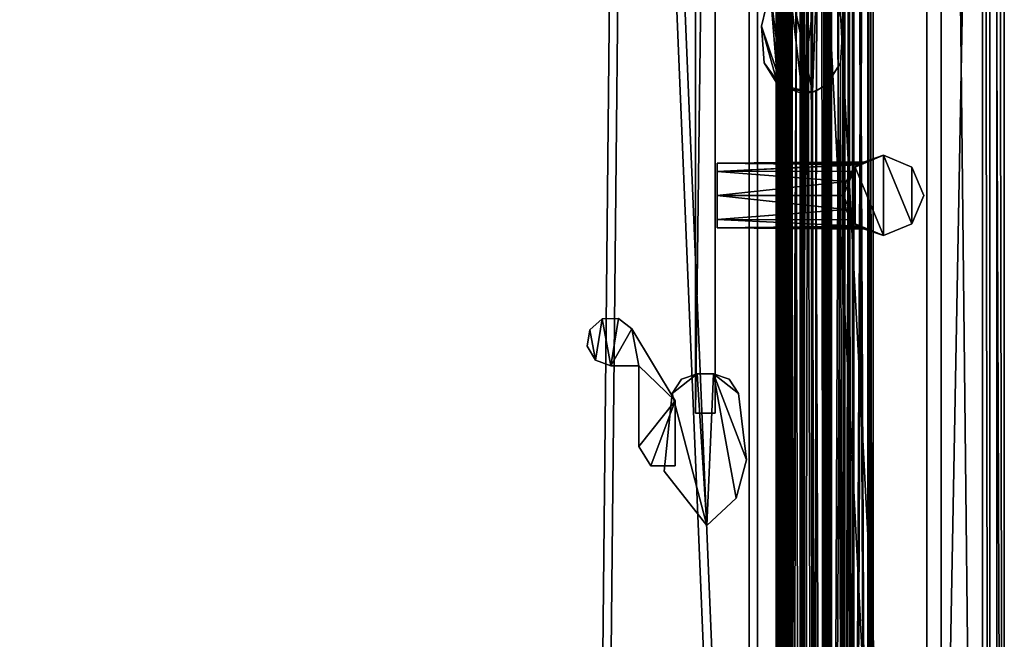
# Model space of a CAD drawing. Header units: metres. Extents: x 0 to 804, y -808 to 0.
# Tile 73 of 92: x 602 to 804, y -516 to -389. Entities that reach past the tile are written whole.
import ezdxf

# ---------------------------------------------------------------- set-up
doc = ezdxf.new("R2010")
doc.units = ezdxf.units.M

msp = doc.modelspace()

# ---------------------------------------------------------------- linework, layer by layer
at = {"layer": 'None01'}
for points in [[(757.132263, -76.713196, 2058.244873), (757.127808, -734.173523, 2058.244873), (757.622742, -734.173584, 2059.741455)], [(757.132263, -76.713196, 2058.244873), (757.92627, -76.713203, 2057.706299), (757.127808, -734.173523, 2058.244873)], [(757.622742, -734.173584, 166.377975), (757.127808, -734.173523, 167.874451), (757.627197, -76.713196, 166.377975)], [(757.127808, -734.173523, 167.874451), (757.132263, -76.713196, 167.874451), (757.627197, -76.713196, 166.377975)], [(757.127808, -734.173523, 167.874451), (757.921814, -734.173584, 168.413025), (757.132263, -76.713196, 167.874451)], [(757.92627, -76.713203, 2057.706299), (757.921814, -734.173584, 2057.706299), (757.127808, -734.173523, 2058.244873)], [(757.921997, -734.173584, 2038.013062), (757.132446, -76.713196, 2037.474854), (757.12793, -734.173523, 2037.474731)], [(757.132446, -76.713196, 2037.474854), (757.62384, -76.713196, 2035.995605), (757.12793, -734.173523, 2037.474731)], [(757.12793, -734.173523, 2037.474731), (757.62384, -76.713196, 2035.995605), (757.443909, -734.173584, 2036.28064)], [(757.926453, -76.713203, 188.106323), (757.12793, -734.173523, 188.644684), (757.132385, -76.713196, 188.644684)], [(757.12793, -734.173523, 188.644684), (757.443909, -734.173584, 189.838791), (757.132385, -76.713196, 188.644684)], [(757.921997, -734.173584, 188.106323), (757.12793, -734.173523, 188.644684), (757.926453, -76.713203, 188.106323)], [(757.448242, -76.713196, 2059.438721), (757.132263, -76.713196, 2058.244873), (757.622742, -734.173584, 2059.741455)], [(757.921814, -734.173584, 168.413025), (757.92627, -76.713203, 168.413025), (757.132263, -76.713196, 167.874451)], [(757.132385, -76.713196, 188.644684), (757.443909, -734.173584, 189.838791), (757.448364, -76.713196, 189.838791)], [(757.926758, -76.713203, 2038.013062), (757.132446, -76.713196, 2037.474854), (757.921997, -734.173584, 2038.013062)], [(757.62384, -76.713196, 2035.995605), (759.39325, -76.713211, 2034.28894), (757.443909, -734.173584, 2036.28064)], [(758.975952, -76.713203, 191.715256), (757.448364, -76.713196, 189.838791), (757.443909, -734.173584, 189.838791)], [(759.388794, -734.173584, 191.83049), (758.975952, -76.713203, 191.715256), (757.443909, -734.173584, 189.838791)], [(759.39325, -76.713211, 2034.28894), (759.388794, -734.173584, 2034.28894), (757.443909, -734.173584, 2036.28064)], [(758.124878, -76.713203, 2062.563965), (757.448242, -76.713196, 2059.438721), (757.622742, -734.173584, 2059.741455)], [(757.622742, -734.173584, 166.377975), (757.627197, -76.713196, 166.377975), (758.120422, -734.173584, 163.555466)], [(758.120422, -734.173584, 2062.563965), (758.124878, -76.713203, 2062.563965), (757.622742, -734.173584, 2059.741455)], [(757.627197, -76.713196, 166.377975), (758.124878, -76.713203, 163.555466), (758.120422, -734.173584, 163.555466)], [(757.92627, -76.713203, 2057.706299), (758.84668, -76.713203, 2057.977051), (757.921814, -734.173584, 2057.706299)], [(758.84668, -76.713203, 2057.977051), (758.842224, -734.173584, 2057.977051), (757.921814, -734.173584, 2057.706299)], [(757.921814, -734.173584, 168.413025), (758.842224, -734.173584, 168.142456), (757.92627, -76.713203, 168.413025)], [(758.842468, -734.173584, 2037.74231), (757.926758, -76.713203, 2038.013062), (757.921997, -734.173584, 2038.013062)], [(758.842468, -734.173584, 188.377106), (757.921997, -734.173584, 188.106323), (758.846924, -76.713203, 188.377106)], [(758.846924, -76.713203, 188.377106), (757.921997, -734.173584, 188.106323), (757.926453, -76.713203, 188.106323)], [(758.842224, -734.173584, 168.142456), (758.84668, -76.713203, 168.142456), (757.92627, -76.713203, 168.413025)], [(758.847168, -76.713203, 2037.742065), (757.926758, -76.713203, 2038.013062), (758.842468, -734.173584, 2037.74231)], [(758.766968, -734.173584, 2063.055176), (758.124878, -76.713203, 2062.563965), (758.120422, -734.173584, 2062.563965)], [(758.124878, -76.713203, 163.555466), (758.771423, -76.713203, 163.064209), (758.120422, -734.173584, 163.555466)], [(758.771423, -76.713203, 163.064209), (758.766968, -734.173584, 163.064209), (758.120422, -734.173584, 163.555466)], [(759.315674, -76.713211, 2062.452637), (758.124878, -76.713203, 2062.563965), (758.766968, -734.173584, 2063.055176)], [(758.771423, -76.713203, 163.064209), (758.975952, -76.713203, 163.119324), (758.766968, -734.173584, 163.064209)], [(758.975952, -76.713203, 163.119324), (759.311218, -734.173584, 163.666733), (758.766968, -734.173584, 163.064209)], [(759.311218, -734.173584, 2062.452637), (759.315674, -76.713211, 2062.452637), (758.766968, -734.173584, 2063.055176)], [(758.84668, -76.713203, 2057.977051), (758.975952, -76.713203, 2058.176758), (758.842224, -734.173584, 2057.977051)], [(758.975952, -76.713203, 2058.176758), (758.975952, -76.713203, 2059.865234), (758.842224, -734.173584, 2057.977051)], [(758.842224, -734.173584, 2057.977051), (758.975952, -76.713203, 2059.865234), (758.905457, -734.173584, 2059.210449)], [(758.842224, -734.173584, 168.142456), (758.905457, -734.173584, 166.908859), (758.84668, -76.713203, 168.142456)], [(758.874695, -734.173584, 2036.011597), (758.847168, -76.713203, 2037.742065), (758.842468, -734.173584, 2037.74231)], [(758.874695, -734.173584, 190.107834), (758.842468, -734.173584, 188.377106), (758.975952, -76.713203, 190.265274)], [(758.842468, -734.173584, 188.377106), (758.975952, -76.713203, 188.576447), (758.975952, -76.713203, 190.265274)], [(758.975952, -76.713203, 188.576447), (758.842468, -734.173584, 188.377106), (758.846924, -76.713203, 188.377106)], [(758.905457, -734.173584, 166.908859), (758.975952, -76.713203, 167.942657), (758.84668, -76.713203, 168.142456)], [(758.975952, -76.713203, 2037.542969), (758.847168, -76.713203, 2037.742065), (758.874695, -734.173584, 2036.011597)], [(758.975952, -76.713203, 2036.698608), (758.975952, -76.713203, 2037.542969), (758.874695, -734.173584, 2036.011597)], [(758.874695, -734.173584, 2036.011597), (759.597168, -734.173584, 2035.470703), (758.975952, -76.713203, 2036.698608)], [(758.874695, -734.173584, 190.107834), (758.975952, -76.713203, 190.265274), (759.597168, -734.173584, 190.648727)], [(758.905457, -734.173584, 2059.210449), (758.975952, -76.713203, 2059.865234), (759.597168, -734.173584, 2060.248779)], [(758.905457, -734.173584, 166.908859), (758.975952, -76.713203, 167.09877), (758.975952, -76.713203, 167.942657)], [(758.905457, -734.173584, 166.908859), (759.597168, -734.173584, 165.87059), (758.975952, -76.713203, 167.09877)], [(759.597168, -734.173584, 2035.470703), (759.601624, -76.713211, 2035.470703), (758.975952, -76.713203, 2036.698608)], [(758.975952, -76.713203, 2059.865234), (759.601624, -76.713211, 2060.248779), (759.597168, -734.173584, 2060.248779)], [(758.975952, -76.713203, 163.119324), (759.315674, -76.713211, 163.666733), (759.311218, -734.173584, 163.666733)], [(759.597168, -734.173584, 165.87059), (759.601624, -76.713211, 165.87059), (758.975952, -76.713203, 167.09877)], [(758.975952, -76.713203, 190.265274), (759.601624, -76.713211, 190.648727), (759.597168, -734.173584, 190.648727)], [(762.922546, -76.713234, 192.452805), (758.975952, -76.713203, 191.715256), (759.388794, -734.173584, 191.83049)], [(759.315674, -76.713211, 2062.452637), (759.311218, -734.173584, 2062.452637), (759.601196, -734.173584, 2061.739258)], [(759.601196, -734.173584, 164.380203), (759.311218, -734.173584, 163.666733), (759.605652, -76.713211, 164.380203)], [(759.311218, -734.173584, 163.666733), (759.315674, -76.713211, 163.666733), (759.605652, -76.713211, 164.380203)], [(759.605286, -76.713211, 2061.739502), (759.315674, -76.713211, 2062.452637), (759.601196, -734.173584, 2061.739258)], [(759.39325, -76.713211, 2034.28894), (762.922546, -76.713234, 2033.666626), (759.388794, -734.173584, 2034.28894)], [(762.922546, -76.713234, 2033.666626), (762.918091, -734.173584, 2033.666626), (759.388794, -734.173584, 2034.28894)], [(762.918091, -734.173584, 192.452805), (762.922546, -76.713234, 192.452805), (759.388794, -734.173584, 191.83049)], [(760.427979, -76.713219, 2035.324951), (759.601624, -76.713211, 2035.470703), (759.597168, -734.173584, 2035.470703)], [(759.597168, -734.173584, 2060.248779), (759.601624, -76.713211, 2060.248779), (760.423523, -734.173584, 2060.394531)], [(760.427979, -76.713219, 165.724899), (759.601624, -76.713211, 165.87059), (759.597168, -734.173584, 165.87059)], [(759.597168, -734.173584, 190.648727), (759.601624, -76.713211, 190.648727), (760.423523, -734.173584, 190.794479)], [(760.423523, -734.173584, 2035.324951), (760.427979, -76.713219, 2035.324951), (759.597168, -734.173584, 2035.470703)], [(760.423523, -734.173584, 165.724899), (760.427979, -76.713219, 165.724899), (759.597168, -734.173584, 165.87059)], [(759.605286, -76.713211, 2061.739502), (759.601196, -734.173584, 2061.739258), (760.311157, -734.173584, 2061.440918)], [(759.601196, -734.173584, 164.380203), (759.605652, -76.713211, 164.380203), (760.315613, -76.713219, 164.678574)], [(760.311157, -734.173584, 164.678574), (759.601196, -734.173584, 164.380203), (760.315613, -76.713219, 164.678574)], [(759.601624, -76.713211, 2060.248779), (760.427979, -76.713219, 2060.394531), (760.423523, -734.173584, 2060.394531)], [(759.601624, -76.713211, 190.648727), (760.427979, -76.713219, 190.794479), (760.423523, -734.173584, 190.794479)], [(760.315613, -76.713219, 2061.440918), (759.605286, -76.713211, 2061.739502), (760.311157, -734.173584, 2061.440918)], [(760.315613, -76.713219, 2061.440918), (760.311157, -734.173584, 2061.440918), (766.162598, -76.713257, 2061.440918)], [(760.315613, -76.713219, 164.678574), (766.162598, -76.713257, 164.678574), (760.311157, -734.173584, 164.678574)], [(760.311157, -734.173584, 2061.440918), (766.904602, -734.173645, 2061.440918), (766.162598, -76.713257, 2061.440918)], [(766.162598, -76.713257, 164.678574), (766.904602, -734.173645, 164.678574), (760.311157, -734.173584, 164.678574)], [(760.427979, -76.713219, 2035.324951), (760.423523, -734.173584, 2035.324951), (762.054993, -734.173584, 2035.764038)], [(760.427979, -76.713219, 2060.394531), (762.059631, -76.713226, 2059.955322), (760.423523, -734.173584, 2060.394531)], [(760.423523, -734.173584, 165.724899), (762.055176, -734.173584, 166.164032), (760.427979, -76.713219, 165.724899)], [(760.423523, -734.173584, 190.794479), (760.427979, -76.713219, 190.794479), (762.059448, -76.713226, 190.355423)], [(762.059631, -76.713226, 2059.955322), (762.055176, -734.173584, 2059.955322), (760.423523, -734.173584, 2060.394531)], [(762.054993, -734.173584, 190.355423), (760.423523, -734.173584, 190.794479), (762.059448, -76.713226, 190.355423)], [(762.059814, -76.713226, 2035.764282), (760.427979, -76.713219, 2035.324951), (762.054993, -734.173584, 2035.764038)], [(762.055176, -734.173584, 166.164032), (762.059631, -76.713226, 166.164032), (760.427979, -76.713219, 165.724899)], [(762.059814, -76.713226, 2035.764282), (762.054993, -734.173584, 2035.764038), (762.770813, -734.173584, 2037.294556)], [(762.054993, -734.173584, 190.355423), (762.059448, -76.713226, 190.355423), (762.775269, -76.713234, 188.824814)], [(762.770813, -734.173584, 188.824814), (762.054993, -734.173584, 190.355423), (762.775269, -76.713234, 188.824814)], [(762.059631, -76.713226, 2059.955322), (762.775269, -76.713234, 2058.424805), (762.055176, -734.173584, 2059.955322)], [(762.055176, -734.173584, 166.164032), (762.770813, -734.173584, 167.694504), (762.059631, -76.713226, 166.164032)], [(762.775269, -76.713234, 2058.424805), (762.770813, -734.173584, 2058.424805), (762.055176, -734.173584, 2059.955322)], [(762.770813, -734.173584, 167.694504), (762.775269, -76.713234, 167.694504), (762.059631, -76.713226, 166.164032)], [(762.775269, -76.713234, 2037.294556), (762.059814, -76.713226, 2035.764282), (762.770813, -734.173584, 2037.294556)], [(762.775269, -76.713234, 2058.424805), (762.775269, -76.713234, 2037.294556), (762.770813, -734.173584, 2058.424805)], [(762.775269, -76.713234, 2037.294556), (762.770813, -734.173584, 2037.294556), (762.770813, -734.173584, 2058.424805)], [(762.770813, -734.173584, 167.694504), (762.770813, -734.173584, 188.824814), (762.775269, -76.713234, 167.694504)], [(762.770813, -734.173584, 188.824814), (762.775269, -76.713234, 188.824814), (762.775269, -76.713234, 167.694504)], [(762.922546, -76.713234, 2033.666626), (764.10553, -76.713242, 2032.981079), (762.918091, -734.173584, 2033.666626)], [(762.922546, -76.713234, 192.452805), (762.918091, -734.173584, 192.452805), (764.570801, -734.173584, 194.42247)], [(764.10553, -76.713242, 2032.981079), (764.570801, -734.173584, 2031.696899), (762.918091, -734.173584, 2033.666626)], [(764.575256, -76.713242, 194.42247), (762.922546, -76.713234, 192.452805), (764.570801, -734.173584, 194.42247)], [(764.10553, -76.713242, 2032.981079), (764.575256, -76.713242, 2031.696899), (764.570801, -734.173584, 2031.696899)], [(764.575256, -76.713242, 2031.696899), (764.573059, -403.906097, 2030.059692), (764.570801, -734.173584, 2031.696899)], [(764.575256, -76.713242, 194.42247), (764.570801, -734.173584, 194.42247), (765.446045, -379.786285, 196.059692)], [(765.446045, -379.786285, 2030.059692), (764.573059, -403.906097, 2030.059692), (764.575256, -76.713242, 2031.696899)], [(766.162598, -76.713257, 2061.440918), (766.904602, -734.173645, 2061.440918), (766.909058, -76.713257, 2061.440918)], [(766.162598, -76.713257, 164.678574), (766.909058, -76.713257, 164.678574), (766.904602, -734.173645, 164.678574)], [(766.909058, -76.713257, 2061.440918), (766.904602, -734.173645, 2061.440918), (767.614624, -734.173645, 2061.739258)], [(766.904602, -734.173645, 164.678574), (766.909058, -76.713257, 164.678574), (767.619385, -76.713264, 164.379883)], [(767.614624, -734.173645, 164.380234), (766.904602, -734.173645, 164.678574), (767.619385, -76.713264, 164.379883)], [(767.61908, -76.713264, 2061.739258), (766.909058, -76.713257, 2061.440918), (767.614624, -734.173645, 2061.739258)], [(767.61908, -76.713264, 2061.739258), (767.614624, -734.173645, 2061.739258), (767.904541, -734.173645, 2062.452637)], [(767.904541, -734.173645, 163.666733), (767.614624, -734.173645, 164.380234), (767.908997, -76.713264, 163.666733)], [(767.614624, -734.173645, 164.380234), (767.619385, -76.713264, 164.379883), (767.908997, -76.713264, 163.666733)], [(767.908997, -76.713264, 2062.452637), (767.61908, -76.713264, 2061.739258), (767.904541, -734.173645, 2062.452637)], [(767.908997, -76.713264, 2062.452637), (767.904541, -734.173645, 2062.452637), (768.07843, -734.173645, 2062.880859)], [(767.904541, -734.173645, 163.666733), (767.908997, -76.713264, 163.666733), (768.082886, -76.713272, 163.238586)], [(768.07843, -734.173645, 163.238586), (767.904541, -734.173645, 163.666733), (768.082886, -76.713272, 163.238586)], [(768.083252, -76.713272, 2062.881104), (767.908997, -76.713264, 2062.452637), (768.07843, -734.173645, 2062.880859)], [(768.083252, -76.713272, 2062.881104), (768.07843, -734.173645, 2062.880859), (768.504517, -734.173645, 2063.059814)], [(768.504517, -734.173645, 163.059677), (768.07843, -734.173645, 163.238586), (768.508972, -76.713272, 163.059677)], [(768.07843, -734.173645, 163.238586), (768.082886, -76.713272, 163.238586), (768.508972, -76.713272, 163.059677)], [(768.508972, -76.713272, 2063.059814), (768.083252, -76.713272, 2062.881104), (768.504517, -734.173645, 2063.059814)], [(768.508972, -76.713272, 2063.059814), (768.504517, -734.173645, 2063.059814), (771.263306, -734.173645, 2062.226074)], [(768.504517, -734.173645, 163.059677), (768.508972, -76.713272, 163.059677), (771.267761, -76.713287, 163.893341)], [(771.263306, -734.173645, 163.893341), (768.504517, -734.173645, 163.059677), (771.267761, -76.713287, 163.893341)], [(771.267761, -76.713287, 2062.226074), (768.508972, -76.713272, 2063.059814), (771.263306, -734.173645, 2062.226074)], [(770.845581, -390.310577, 2018.289307), (769.057007, -382.905487, 2017.933105), (771.066711, -76.713287, 2018.397705)], [(770.845581, -390.310577, 207.830048), (771.066711, -76.713287, 207.721741), (769.057007, -382.905487, 208.186249)], [(771.062439, -734.173645, 2018.397705), (770.845581, -390.310577, 2018.289307), (771.066711, -76.713287, 2018.397705)], [(770.845581, -390.310577, 207.830048), (771.062439, -734.173645, 207.721634), (771.066711, -76.713287, 207.721741)], [(771.066711, -76.713287, 2018.397705), (772.825562, -76.713303, 2020.309326), (771.062439, -734.173645, 2018.397705)], [(771.062439, -734.173645, 207.721634), (772.821106, -734.173645, 205.810043), (771.066711, -76.713287, 207.721741)], [(772.825562, -76.713303, 2020.309326), (772.821106, -734.173645, 2020.309326), (771.062439, -734.173645, 2018.397705)], [(771.066711, -76.713287, 207.721741), (772.821106, -734.173645, 205.810043), (772.825562, -76.713303, 205.810043)], [(771.267761, -76.713287, 2062.226074), (771.263306, -734.173645, 2062.226074), (773.107727, -734.173645, 2060.011719)], [(771.263306, -734.173645, 163.893341), (771.267761, -76.713287, 163.893341), (773.112183, -76.713303, 166.107712)], [(773.107727, -734.173645, 166.107712), (771.263306, -734.173645, 163.893341), (773.112183, -76.713303, 166.107712)], [(773.112183, -76.713303, 2060.011719), (771.267761, -76.713287, 2062.226074), (773.107727, -734.173645, 2060.011719)], [(772.825562, -76.713303, 2020.309326), (775.971741, -76.713326, 2030.003174), (772.821106, -734.173645, 2020.309326)], [(772.821106, -734.173645, 205.810043), (775.967468, -734.173706, 196.115448), (772.825562, -76.713303, 205.810043)], [(775.971741, -76.713326, 2030.003174), (775.967468, -734.173706, 2030.003906), (772.821106, -734.173645, 2020.309326)], [(775.967468, -734.173706, 196.115448), (775.971741, -76.713326, 196.11618), (772.825562, -76.713303, 205.810043)], [(773.112183, -76.713303, 2060.011719), (773.107727, -734.173645, 2060.011719), (776.113892, -734.173706, 2050.272461)], [(773.107727, -734.173645, 166.107712), (773.112183, -76.713303, 166.107712), (776.118408, -76.713326, 175.847122)], [(776.113892, -734.173706, 175.846878), (773.107727, -734.173645, 166.107712), (776.118408, -76.713326, 175.847122)], [(776.118408, -76.713326, 2050.272217), (773.112183, -76.713303, 2060.011719), (776.113892, -734.173706, 2050.272461)], [(775.971741, -76.713326, 2030.003174), (777.070557, -76.713326, 2040.130371), (775.967468, -734.173706, 2030.003906)], [(777.070557, -76.713326, 2040.130371), (777.066101, -734.173706, 2040.130859), (775.967468, -734.173706, 2030.003906)], [(775.967468, -734.173706, 196.115448), (777.066101, -734.173706, 185.988586), (775.971741, -76.713326, 196.11618)], [(777.066101, -734.173706, 185.988586), (777.070557, -76.713326, 185.98909), (775.971741, -76.713326, 196.11618)], [(776.118408, -76.713326, 2050.272217), (776.113892, -734.173706, 2050.272461), (777.066101, -734.173706, 2040.130859)], [(777.066101, -734.173706, 185.988586), (776.113892, -734.173706, 175.846878), (777.070557, -76.713326, 185.98909)], [(776.113892, -734.173706, 175.846878), (776.118408, -76.713326, 175.847122), (777.070557, -76.713326, 185.98909)], [(777.070557, -76.713326, 2040.130371), (776.118408, -76.713326, 2050.272217), (777.066101, -734.173706, 2040.130859)], [(758.391235, -403.072235, 196.059692), (755.890015, -382.905396, 196.059692), (759.60022, -379.762573, 196.059692)], [(755.890015, -382.905396, 2030.059692), (757.45166, -402.425018, 2030.059692), (759.60022, -379.762573, 2030.059692)], [(757.45166, -402.425018, 2030.059692), (762.477844, -404.184937, 2030.059692), (759.60022, -379.762573, 2030.059692)], [(764.573059, -403.906097, 196.059692), (758.391235, -403.072235, 196.059692), (759.60022, -379.762573, 196.059692)], [(765.446045, -379.786285, 196.059692), (764.573059, -403.906097, 196.059692), (759.60022, -379.762573, 196.059692)], [(759.60022, -379.762573, 2030.059692), (762.477844, -404.184937, 2030.059692), (765.446045, -379.786285, 2030.059692)], [(762.477844, -404.184937, 2030.059692), (764.573059, -403.906097, 2030.059692), (765.446045, -379.786285, 2030.059692)], [(765.446045, -379.786285, 196.059692), (764.570801, -734.173584, 194.42247), (764.573059, -403.906097, 196.059692)], [(754.101379, -390.310516, 196.059692), (755.890015, -382.905396, 196.059692), (758.391235, -403.072235, 196.059692)], [(755.890015, -382.905396, 196.059692), (754.101379, -390.310516, 196.059692), (755.890015, -382.905396, 2030.059692)], [(754.101379, -390.310516, 196.059692), (754.101379, -390.310516, 2030.059692), (755.890015, -382.905396, 2030.059692)], [(757.45166, -402.425018, 2030.059692), (755.890015, -382.905396, 2030.059692), (754.101379, -390.310516, 2030.059692)], [(770.845581, -390.310577, 2018.289307), (770.845581, -390.310577, 207.830048), (769.057007, -382.905487, 208.186249)], [(769.057007, -382.905487, 208.186249), (769.057007, -382.905487, 2017.933105), (770.845581, -390.310577, 2018.289307)], [(754.625977, -397.910492, 196.059692), (754.101379, -390.310516, 196.059692), (758.391235, -403.072235, 196.059692)], [(754.101379, -390.310516, 196.059692), (754.625977, -397.910492, 196.059692), (754.101379, -390.310516, 2030.059692)], [(754.625977, -397.910492, 196.059692), (754.625977, -397.910492, 2030.059692), (754.101379, -390.310516, 2030.059692)], [(754.625977, -397.910492, 2030.059692), (757.45166, -402.425018, 2030.059692), (754.101379, -390.310516, 2030.059692)], [(770.320923, -397.910614, 2018.094116), (770.320923, -397.910614, 208.025284), (770.845581, -390.310577, 2018.289307)], [(770.320923, -397.910614, 208.025284), (770.845581, -390.310577, 207.830048), (770.845581, -390.310577, 2018.289307)], [(770.320923, -397.910614, 2018.094116), (770.845581, -390.310577, 2018.289307), (771.062439, -734.173645, 2018.397705)], [(771.062439, -734.173645, 207.721634), (770.845581, -390.310577, 207.830048), (770.320923, -397.910614, 208.025284)], [(754.625977, -397.910492, 196.059692), (758.391235, -403.072235, 196.059692), (754.625977, -397.910492, 2030.059692)], [(758.391235, -403.072235, 196.059692), (757.45166, -402.425018, 2030.059692), (754.625977, -397.910492, 2030.059692)], [(767.522217, -402.403198, 207.840637), (770.320923, -397.910614, 208.025284), (767.522217, -402.403198, 2018.278809)], [(767.522217, -402.403198, 2018.278809), (770.320923, -397.910614, 208.025284), (770.320923, -397.910614, 2018.094116)], [(767.522217, -402.403198, 2018.278809), (770.320923, -397.910614, 2018.094116), (768.718384, -734.173645, 2017.956909)], [(768.718384, -734.173645, 208.162506), (770.320923, -397.910614, 208.025284), (767.522217, -402.403198, 207.840637)], [(768.718384, -734.173645, 2017.956909), (770.320923, -397.910614, 2018.094116), (771.062439, -734.173645, 2018.397705)], [(768.718384, -734.173645, 208.162506), (771.062439, -734.173645, 207.721634), (770.320923, -397.910614, 208.025284)], [(764.573059, -403.906097, 201.462875), (757.45166, -402.425018, 2030.059692), (758.391235, -403.072235, 196.059692)], [(762.477844, -404.184937, 2030.059692), (757.45166, -402.425018, 2030.059692), (764.573059, -403.906097, 201.462875)], [(765.237915, -403.695007, 204.962509), (767.522217, -402.403198, 2018.278809), (764.573059, -403.906097, 201.462875)], [(767.522217, -402.403198, 2018.278809), (765.237915, -403.695007, 2021.15686), (764.573059, -403.906097, 201.462875)], [(765.237915, -403.695007, 204.962509), (767.522217, -402.403198, 207.840637), (767.522217, -402.403198, 2018.278809)], [(765.237915, -403.695007, 2021.15686), (767.522217, -402.403198, 2018.278809), (766.529358, -734.173645, 2018.904175)], [(766.529358, -734.173645, 207.215256), (767.522217, -402.403198, 207.840637), (765.237915, -403.695007, 204.962509)], [(766.529358, -734.173645, 2018.904175), (767.522217, -402.403198, 2018.278809), (768.718384, -734.173645, 2017.956909)], [(766.529358, -734.173645, 207.215256), (768.718384, -734.173645, 208.162506), (767.522217, -402.403198, 207.840637)], [(764.573059, -403.906097, 196.059692), (764.573059, -403.906097, 201.462875), (758.391235, -403.072235, 196.059692)], [(764.573059, -403.906097, 2030.059692), (762.477844, -404.184937, 2030.059692), (764.591614, -403.901062, 2024.464722)], [(762.477844, -404.184937, 2030.059692), (764.573059, -403.906097, 201.462875), (764.591614, -403.901062, 2024.464722)], [(764.570801, -734.173584, 2024.656494), (764.591614, -403.901062, 2024.464722), (765.235657, -734.173584, 2021.15686)], [(764.573059, -403.906097, 2030.059692), (764.591614, -403.901062, 2024.464722), (764.570801, -734.173584, 2024.656494)], [(764.573059, -403.906097, 2030.059692), (764.570801, -734.173584, 2024.656494), (764.570801, -734.173584, 2031.696899)], [(764.570801, -734.173584, 194.42247), (764.570801, -734.173584, 201.462875), (764.573059, -403.906097, 196.059692)], [(764.573059, -403.906097, 196.059692), (764.570801, -734.173584, 201.462875), (764.573059, -403.906097, 201.462875)], [(764.570801, -734.173584, 201.462875), (765.235657, -734.173584, 204.962509), (764.573059, -403.906097, 201.462875)], [(764.573059, -403.906097, 201.462875), (765.237915, -403.695007, 2021.15686), (764.591614, -403.901062, 2024.464722)], [(765.235657, -734.173584, 204.962509), (765.237915, -403.695007, 204.962509), (764.573059, -403.906097, 201.462875)], [(764.591614, -403.901062, 2024.464722), (765.237915, -403.695007, 2021.15686), (765.235657, -734.173584, 2021.15686)], [(765.235657, -734.173584, 2021.15686), (765.237915, -403.695007, 2021.15686), (766.529358, -734.173645, 2018.904175)], [(765.235657, -734.173584, 204.962509), (766.529358, -734.173645, 207.215256), (765.237915, -403.695007, 204.962509)]]:
    msp.add_3dface(points, dxfattribs=at)
at = {"layer": 'None0123'}
for points in [[(735.702698, -465.867615, 170.140762), (740.84137, -461.816895, 170.140762), (742.885986, -492.962646, 170.140762)], [(735.702698, -465.867615, 170.140762), (737.631042, -462.903687, 170.140762), (740.84137, -461.816895, 170.140762)], [(742.885986, -492.962646, 2055.140869), (740.84137, -461.816895, 2055.140869), (735.702698, -465.867615, 2055.140869)], [(735.702698, -465.867615, 2055.140869), (740.84137, -461.816895, 2055.140869), (737.631042, -462.903687, 2055.140869)], [(737.631042, -462.903687, 170.140762), (735.702698, -465.867615, 170.140762), (737.631042, -462.903687, 2055.140869)], [(735.702698, -465.867615, 170.140762), (735.702698, -465.867615, 2055.140869), (737.631042, -462.903687, 2055.140869)], [(740.84137, -461.816895, 170.140762), (737.631042, -462.903687, 170.140762), (740.84137, -461.816895, 2055.140869)], [(737.631042, -462.903687, 170.140762), (737.631042, -462.903687, 2055.140869), (740.84137, -461.816895, 2055.140869)], [(742.885986, -492.962646, 170.140762), (740.84137, -461.816895, 170.140762), (744.232361, -461.816925, 170.140762)], [(744.232361, -461.816925, 2055.140869), (744.232361, -461.816925, 170.140762), (740.84137, -461.816895, 2055.140869)], [(744.232361, -461.816925, 170.140762), (740.84137, -461.816895, 170.140762), (740.84137, -461.816895, 2055.140869)], [(740.84137, -461.816895, 2055.140869), (742.885986, -492.962646, 2055.140869), (744.232361, -461.816925, 2055.140869)], [(748.854187, -487.408234, 170.140762), (742.885986, -492.962646, 170.140762), (744.232361, -461.816925, 170.140762)], [(742.885986, -492.962646, 2055.140869), (748.854187, -487.408234, 2055.140869), (744.232361, -461.816925, 2055.140869)], [(747.442688, -462.903809, 170.140762), (749.370972, -465.867737, 170.140762), (744.232361, -461.816925, 170.140762)], [(749.370972, -465.867737, 170.140762), (751.035156, -479.512146, 170.140762), (744.232361, -461.816925, 170.140762)], [(744.232361, -461.816925, 170.140762), (751.035156, -479.512146, 170.140762), (748.854187, -487.408234, 170.140762)], [(747.442688, -462.903809, 170.140762), (744.232361, -461.816925, 170.140762), (747.442688, -462.903809, 2055.140869)], [(744.232361, -461.816925, 170.140762), (744.232361, -461.816925, 2055.140869), (747.442688, -462.903809, 2055.140869)], [(744.232361, -461.816925, 2055.140869), (748.854187, -487.408234, 2055.140869), (751.035156, -479.512146, 2055.140869)], [(751.035156, -479.512146, 2055.140869), (749.370972, -465.867737, 2055.140869), (744.232361, -461.816925, 2055.140869)], [(749.370972, -465.867737, 2055.140869), (747.442688, -462.903809, 2055.140869), (744.232361, -461.816925, 2055.140869)], [(749.370972, -465.867737, 170.140762), (747.442688, -462.903809, 170.140762), (749.370972, -465.867737, 2055.140869)], [(747.442688, -462.903809, 170.140762), (747.442688, -462.903809, 2055.140869), (749.370972, -465.867737, 2055.140869)], [(734.066772, -481.843964, 170.140762), (735.702698, -465.867615, 170.140762), (742.885986, -492.962646, 170.140762)], [(735.702698, -465.867615, 170.140762), (734.066772, -481.843964, 170.140762), (735.702698, -465.867615, 2055.140869)], [(734.066772, -481.843964, 170.140762), (734.066772, -481.843964, 2055.140869), (735.702698, -465.867615, 2055.140869)], [(734.066772, -481.843964, 2055.140869), (742.885986, -492.962646, 2055.140869), (735.702698, -465.867615, 2055.140869)], [(751.035156, -479.512146, 2055.140869), (751.035156, -479.512146, 170.140762), (749.370972, -465.867737, 2055.140869)], [(751.035156, -479.512146, 170.140762), (749.370972, -465.867737, 170.140762), (749.370972, -465.867737, 2055.140869)], [(748.854187, -487.408234, 170.140762), (751.035156, -479.512146, 170.140762), (748.854187, -487.408234, 2055.140869)], [(751.035156, -479.512146, 170.140762), (751.035156, -479.512146, 2055.140869), (748.854187, -487.408234, 2055.140869)], [(734.066772, -481.843964, 170.140762), (742.885986, -492.962646, 170.140762), (734.066772, -481.843964, 2055.140869)], [(742.885986, -492.962646, 170.140762), (742.885986, -492.962646, 2055.140869), (734.066772, -481.843964, 2055.140869)], [(742.885986, -492.962646, 170.140762), (748.854187, -487.408234, 170.140762), (742.885986, -492.962646, 2055.140869)], [(748.854187, -487.408234, 170.140762), (748.854187, -487.408234, 2055.140869), (742.885986, -492.962646, 2055.140869)]]:
    msp.add_3dface(points, dxfattribs=at)
at = {"layer": 'None012311'}
for points in [[(804.032654, -804.032166), (801.032532, -3.000114), (804.032654, 0)], [(804.032654, 0), (802.505432, -1.527202, 175), (804.032654, -804.032166)], [(788.071289, -20.921553, 175), (788.071289, -783.110596, 175), (802.505432, -1.527202, 175)], [(802.505432, -1.527202, 175), (788.071289, -783.110596, 175), (802.505432, -802.504944, 175)], [(802.505432, -1.527202, 175), (802.505432, -802.504944, 175), (804.032654, -804.032166)], [(801.032532, -3.000114), (801.032532, -801.032043), (799.531494, -4.501135, 172)], [(801.032532, -801.032043), (801.032532, -3.000114), (804.032654, -804.032166)], [(799.531494, -799.531006, 172), (791.071289, -20.921553, 172), (799.531494, -4.501135, 172)], [(801.032532, -801.032043), (799.531494, -799.531006, 172), (799.531494, -4.501135, 172)], [(788.071289, -20.921553, 163.059708), (751.528076, -59.607479, 163.059708), (788.071289, -783.110596, 163.059708)], [(791.071289, -20.921553, 160.059708), (791.071289, -783.110596, 160.059708), (753.260132, -61.568436, 160.059708)], [(788.071289, -783.110596, 175), (788.071289, -20.921553, 175), (788.071289, -783.110596, 163.059708)], [(788.071289, -20.921553, 175), (788.071289, -20.921553, 163.059708), (788.071289, -783.110596, 163.059708)], [(791.071289, -783.110596, 172), (791.071289, -20.921553, 172), (799.531494, -799.531006, 172)], [(791.071289, -20.921553, 172), (791.071289, -783.110596, 172), (791.071289, -20.921553, 160.059708)], [(791.071289, -783.110596, 172), (791.071289, -783.110596, 160.059708), (791.071289, -20.921553, 160.059708)], [(751.528076, -59.607479, 163.059708), (725.485901, -118.575211, 117.953323), (751.528076, -744.686096, 163.059708)], [(751.528076, -59.607479, 163.059708), (751.528076, -744.686096, 163.059708), (788.071289, -783.110596, 163.059708)], [(753.260132, -61.568436, 160.059708), (753.260132, -742.989197, 160.059708), (727.197449, -120.582596, 114.917824)], [(753.260132, -61.568436, 160.059708), (791.071289, -783.110596, 160.059708), (753.260132, -742.989197, 160.059708)], [(78.546486, -118.575203, 117.953323), (402.01651, -605.043579, 109.461983), (725.485901, -118.575211, 117.953323)], [(725.485901, -118.575211, 117.953323), (402.01651, -605.043579, 109.461983), (413.873016, -606.131226, 109.443001)], [(413.873016, -606.131226, 109.443001), (425.999847, -609.617432, 109.382149), (725.485901, -118.575211, 117.953323)], [(425.999847, -609.617432, 109.382149), (436.39032, -614.846802, 109.290871), (725.485901, -118.575211, 117.953323)], [(436.39032, -614.846802, 109.290871), (448.089294, -624.124634, 109.128922), (725.485901, -118.575211, 117.953323)], [(725.485901, -118.575211, 117.953323), (448.089294, -624.124634, 109.128922), (719.802612, -682.522278, 108.109589)], [(725.485901, -118.575211, 117.953323), (719.802612, -682.522278, 108.109589), (751.528076, -744.686096, 163.059708)], [(76.834984, -120.582596, 114.917824), (727.197449, -120.582596, 114.917824), (402.01651, -602.851624, 106.499786)], [(727.197449, -120.582596, 114.917824), (414.26239, -603.975037, 106.480179), (402.01651, -602.851624, 106.499786)], [(426.787506, -607.575745, 106.417328), (414.26239, -603.975037, 106.480179), (727.197449, -120.582596, 114.917824)], [(727.197449, -120.582596, 114.917824), (437.518372, -612.976318, 106.323059), (426.787506, -607.575745, 106.417328)], [(449.602417, -622.559387, 106.155792), (437.518372, -612.976318, 106.323059), (727.197449, -120.582596, 114.917824)], [(721.551147, -680.857727, 105.138191), (449.602417, -622.559387, 106.155792), (727.197449, -120.582596, 114.917824)], [(753.260132, -742.989197, 160.059708), (721.551147, -680.857727, 105.138191), (727.197449, -120.582596, 114.917824)]]:
    msp.add_3dface(points, dxfattribs=at)
at = {"layer": 'None012318'}
for points in [[(779.202332, -416.891296, 987.641052), (773.367004, -419.308319, 987.641052), (775.304138, -418.214996, 1042.640869)], [(779.202332, -416.891296, 1237.641724), (775.304138, -418.214996, 1182.640869), (773.367004, -419.308319, 1237.641724)], [(779.202209, -433.396027, 987.641052), (773.367004, -419.308319, 987.641052), (779.202332, -416.891296, 987.641052)], [(779.202332, -416.891296, 1237.641724), (773.367004, -419.308319, 1237.641724), (779.202209, -433.396027, 1237.641724)], [(779.202332, -416.891296, 1237.641724), (779.202332, -416.891296, 987.641052), (775.304138, -418.214996, 1042.640869)], [(779.202332, -416.891296, 1237.641724), (775.304138, -418.214996, 1042.640869), (775.304138, -418.214996, 1182.640869)], [(785.037537, -430.979004, 987.641052), (779.202209, -433.396027, 987.641052), (779.202332, -416.891296, 987.641052)], [(785.037537, -430.979004, 1237.641724), (779.202332, -416.891296, 1237.641724), (779.202209, -433.396027, 1237.641724)], [(785.037598, -419.308411, 987.641052), (779.202332, -416.891296, 987.641052), (785.037598, -419.308411, 1237.641724)], [(779.202332, -416.891296, 987.641052), (779.202332, -416.891296, 1237.641724), (785.037598, -419.308411, 1237.641724)], [(785.037537, -430.979004, 987.641052), (779.202332, -416.891296, 987.641052), (785.037598, -419.308411, 987.641052)], [(785.037598, -419.308411, 1237.641724), (779.202332, -416.891296, 1237.641724), (785.037537, -430.979004, 1237.641724)], [(744.952393, -420.202423, 1188.120972), (744.952393, -418.478333, 1182.640869), (744.952332, -425.143585, 1174.475586)], [(744.952393, -418.478333, 1182.640869), (744.952393, -420.202301, 1177.160889), (744.952332, -425.143585, 1174.475586)], [(744.952393, -420.202423, 1048.120972), (744.952393, -418.478333, 1042.640869), (744.952332, -425.143585, 1034.475586)], [(744.952393, -418.478333, 1042.640869), (744.952393, -420.202301, 1037.160889), (744.952332, -425.143585, 1034.475586)], [(744.952393, -418.478333, 1182.640869), (775.304138, -418.214996, 1182.640869), (773.904175, -418.816498, 1180.075317)], [(744.952393, -418.478333, 1182.640869), (774.297485, -418.514648, 1183.555664), (775.304138, -418.214996, 1182.640869)], [(744.952393, -418.478333, 1042.640869), (775.304138, -418.214996, 1042.640869), (773.903931, -418.816681, 1040.074585)], [(744.952393, -418.478333, 1042.640869), (774.297485, -418.514648, 1043.555664), (775.304138, -418.214996, 1042.640869)], [(744.952393, -420.202301, 1177.160889), (744.952393, -418.478333, 1182.640869), (773.904175, -418.816498, 1180.075317)], [(744.952393, -420.202423, 1188.120972), (773.912842, -418.809875, 1185.183838), (744.952393, -418.478333, 1182.640869)], [(773.912842, -418.809875, 1185.183838), (774.297485, -418.514648, 1183.555664), (744.952393, -418.478333, 1182.640869)], [(744.952393, -420.202301, 1037.160889), (744.952393, -418.478333, 1042.640869), (773.903931, -418.816681, 1040.074585)], [(744.952393, -420.202423, 1048.120972), (773.912842, -418.809875, 1045.183838), (744.952393, -418.478333, 1042.640869)], [(773.912842, -418.809875, 1045.183838), (774.297485, -418.514648, 1043.555664), (744.952393, -418.478333, 1042.640869)], [(772.636047, -420.14505, 1188.042236), (773.912842, -418.809875, 1185.183838), (744.952393, -420.202423, 1188.120972)], [(772.636047, -420.14505, 1048.042236), (773.912842, -418.809875, 1045.183838), (744.952393, -420.202423, 1048.120972)], [(744.952393, -420.202301, 1177.160889), (773.904175, -418.816498, 1180.075317), (772.63324, -420.148712, 1177.234497)], [(744.952393, -420.202301, 1037.160889), (773.903931, -418.816681, 1040.074585), (772.632629, -420.149567, 1037.233276)], [(773.367004, -419.308319, 987.641052), (772.632629, -420.149567, 1037.233276), (773.903931, -418.816681, 1040.074585)], [(773.904175, -418.816498, 1180.075317), (772.636047, -420.14505, 1048.042236), (772.63324, -420.148712, 1177.234497)], [(773.904175, -418.816498, 1180.075317), (773.912842, -418.809875, 1045.183838), (772.636047, -420.14505, 1048.042236)], [(773.912842, -418.809875, 1185.183838), (772.636047, -420.14505, 1188.042236), (773.367004, -419.308319, 1237.641724)], [(775.304138, -418.214996, 1042.640869), (773.367004, -419.308319, 987.641052), (773.903931, -418.816681, 1040.074585)], [(775.304138, -418.214996, 1182.640869), (774.297485, -418.514648, 1183.555664), (773.367004, -419.308319, 1237.641724)], [(773.367004, -419.308319, 1237.641724), (774.297485, -418.514648, 1183.555664), (773.912842, -418.809875, 1185.183838)], [(775.304138, -418.214996, 1182.640869), (774.297485, -418.514648, 1043.555664), (773.904175, -418.816498, 1180.075317)], [(774.297485, -418.514648, 1043.555664), (773.912842, -418.809875, 1045.183838), (773.904175, -418.816498, 1180.075317)], [(775.304138, -418.214996, 1042.640869), (774.297485, -418.514648, 1043.555664), (775.304138, -418.214996, 1182.640869)], [(744.952332, -425.143585, 1174.475586), (744.952393, -420.202301, 1177.160889), (771.476074, -422.244232, 1175.288574)], [(744.952332, -425.143585, 1034.475586), (744.952393, -420.202301, 1037.160889), (771.47583, -422.244843, 1035.288208)], [(744.952393, -420.202423, 1188.120972), (744.952332, -425.143585, 1190.806152), (771.477112, -422.241394, 1189.991333)], [(744.952393, -420.202423, 1188.120972), (744.952332, -425.143585, 1174.475586), (744.952332, -425.143585, 1190.806152)], [(744.952393, -420.202423, 1048.120972), (744.952332, -425.143585, 1050.806152), (771.477112, -422.241394, 1049.991333)], [(744.952393, -420.202423, 1048.120972), (744.952332, -425.143585, 1034.475586), (744.952332, -425.143585, 1050.806152)], [(771.477112, -422.241394, 1189.991333), (772.636047, -420.14505, 1188.042236), (744.952393, -420.202423, 1188.120972)], [(771.477112, -422.241394, 1049.991333), (772.636047, -420.14505, 1048.042236), (744.952393, -420.202423, 1048.120972)], [(771.476074, -422.244232, 1175.288574), (744.952393, -420.202301, 1177.160889), (772.63324, -420.148712, 1177.234497)], [(771.47583, -422.244843, 1035.288208), (744.952393, -420.202301, 1037.160889), (772.632629, -420.149567, 1037.233276)], [(773.367004, -419.308319, 987.641052), (770.949951, -425.143616, 987.641052), (771.47583, -422.244843, 1035.288208)], [(773.367004, -419.308319, 1237.641724), (771.477112, -422.241394, 1189.991333), (770.949951, -425.143616, 1237.641724)], [(773.366943, -430.978912, 987.641052), (770.949951, -425.143616, 987.641052), (773.367004, -419.308319, 987.641052)], [(773.367004, -419.308319, 1237.641724), (770.949951, -425.143616, 1237.641724), (773.366943, -430.978912, 1237.641724)], [(772.632629, -420.149567, 1037.233276), (773.367004, -419.308319, 987.641052), (771.47583, -422.244843, 1035.288208)], [(772.63324, -420.148712, 1177.234497), (771.477112, -422.241394, 1049.991333), (771.476074, -422.244232, 1175.288574)], [(772.636047, -420.14505, 1188.042236), (771.477112, -422.241394, 1189.991333), (773.367004, -419.308319, 1237.641724)], [(772.636047, -420.14505, 1048.042236), (771.477112, -422.241394, 1049.991333), (772.63324, -420.148712, 1177.234497)], [(779.202209, -433.396027, 987.641052), (773.366943, -430.978912, 987.641052), (773.367004, -419.308319, 987.641052)], [(779.202209, -433.396027, 1237.641724), (773.367004, -419.308319, 1237.641724), (773.366943, -430.978912, 1237.641724)], [(787.454651, -425.143707, 987.641052), (785.037537, -430.979004, 987.641052), (785.037598, -419.308411, 987.641052)], [(787.454651, -425.143707, 1237.641724), (785.037598, -419.308411, 1237.641724), (785.037537, -430.979004, 1237.641724)], [(787.454651, -425.143707, 987.641052), (785.037598, -419.308411, 987.641052), (787.454651, -425.143707, 1237.641724)], [(785.037598, -419.308411, 987.641052), (785.037598, -419.308411, 1237.641724), (787.454651, -425.143707, 1237.641724)], [(744.952332, -425.143585, 1190.806152), (770.949951, -425.143768, 1190.806152), (771.477112, -422.241394, 1189.991333)], [(744.952332, -425.143585, 1050.806152), (770.949951, -425.143768, 1050.806152), (771.477112, -422.241394, 1049.991333)], [(770.949951, -425.143768, 1174.475586), (744.952332, -425.143585, 1174.475586), (771.476074, -422.244232, 1175.288574)], [(770.949951, -425.143768, 1034.475586), (744.952332, -425.143585, 1034.475586), (771.47583, -422.244843, 1035.288208)], [(771.477112, -422.241394, 1049.991333), (770.949951, -425.143768, 1174.475586), (771.476074, -422.244232, 1175.288574)], [(771.477112, -422.241394, 1049.991333), (770.949951, -425.143768, 1050.806152), (770.949951, -425.143768, 1174.475586)], [(771.477112, -422.241394, 1189.991333), (770.949951, -425.143768, 1190.806152), (770.949951, -425.143616, 1237.641724)], [(771.47583, -422.244843, 1035.288208), (770.949951, -425.143616, 987.641052), (770.949951, -425.143768, 1034.475586)], [(770.949951, -425.143768, 1190.806152), (744.952332, -425.143585, 1190.806152), (771.476868, -428.045349, 1189.991699)], [(744.952332, -425.143585, 1190.806152), (744.952332, -430.083344, 1188.122925), (771.476868, -428.045349, 1189.991699)], [(744.952332, -430.083344, 1177.158691), (744.952332, -425.143585, 1174.475586), (771.475464, -428.041473, 1175.287598)], [(744.952332, -425.143585, 1174.475586), (770.949951, -425.143768, 1174.475586), (771.475464, -428.041473, 1175.287598)], [(744.952332, -425.143585, 1174.475586), (744.952332, -430.083344, 1177.158691), (744.952332, -425.143585, 1190.806152)], [(744.952332, -425.143585, 1190.806152), (744.952332, -430.083344, 1177.158691), (744.952332, -431.809753, 1182.640869)], [(744.952332, -431.809753, 1182.640869), (744.952332, -430.083344, 1188.122925), (744.952332, -425.143585, 1190.806152)], [(770.949951, -425.143768, 1050.806152), (744.952332, -425.143585, 1050.806152), (771.476868, -428.045349, 1049.991699)], [(744.952332, -425.143585, 1050.806152), (744.952332, -430.083344, 1048.122925), (771.476868, -428.045349, 1049.991699)], [(744.952332, -430.083344, 1037.158691), (744.952332, -425.143585, 1034.475586), (771.475708, -428.042114, 1035.287964)], [(744.952332, -425.143585, 1034.475586), (770.949951, -425.143768, 1034.475586), (771.475708, -428.042114, 1035.287964)], [(744.952332, -425.143585, 1034.475586), (744.952332, -430.083344, 1037.158691), (744.952332, -425.143585, 1050.806152)], [(744.952332, -425.143585, 1050.806152), (744.952332, -430.083344, 1037.158691), (744.952332, -431.809753, 1042.640869)], [(744.952332, -431.809753, 1042.640869), (744.952332, -430.083344, 1048.122925), (744.952332, -425.143585, 1050.806152)], [(770.949951, -425.143616, 1237.641724), (771.476868, -428.045349, 1189.991699), (773.366943, -430.978912, 1237.641724)], [(770.949951, -425.143616, 1237.641724), (770.949951, -425.143768, 1190.806152), (771.476868, -428.045349, 1189.991699)], [(770.949951, -425.143768, 1034.475586), (770.949951, -425.143616, 987.641052), (771.475708, -428.042114, 1035.287964)], [(770.949951, -425.143616, 987.641052), (773.366943, -430.978912, 987.641052), (771.475708, -428.042114, 1035.287964)], [(771.475464, -428.041473, 1175.287598), (770.949951, -425.143768, 1050.806152), (771.476868, -428.045349, 1049.991699)], [(771.475464, -428.041473, 1175.287598), (770.949951, -425.143768, 1174.475586), (770.949951, -425.143768, 1050.806152)], [(787.454651, -425.143707, 1237.641724), (785.037537, -430.979004, 1237.641724), (787.454651, -425.143707, 987.641052)], [(785.037537, -430.979004, 1237.641724), (785.037537, -430.979004, 987.641052), (787.454651, -425.143707, 987.641052)], [(771.475464, -428.041473, 1175.287598), (772.631653, -430.136475, 1177.231201), (744.952332, -430.083344, 1177.158691)], [(771.475708, -428.042114, 1035.287964), (772.632324, -430.137329, 1037.232422), (744.952332, -430.083344, 1037.158691)], [(771.476868, -428.045349, 1189.991699), (744.952332, -430.083344, 1188.122925), (772.635498, -430.141541, 1188.043701)], [(771.476868, -428.045349, 1049.991699), (744.952332, -430.083344, 1048.122925), (772.635498, -430.141541, 1048.043701)], [(772.631653, -430.136475, 1177.231201), (771.475464, -428.041473, 1175.287598), (772.635498, -430.141541, 1048.043701)], [(772.635498, -430.141541, 1048.043701), (771.475464, -428.041473, 1175.287598), (771.476868, -428.045349, 1049.991699)], [(773.366943, -430.978912, 987.641052), (772.632324, -430.137329, 1037.232422), (771.475708, -428.042114, 1035.287964)], [(771.476868, -428.045349, 1189.991699), (772.635498, -430.141541, 1188.043701), (773.366943, -430.978912, 1237.641724)], [(744.952332, -430.083344, 1188.122925), (773.912781, -431.477417, 1185.184082), (772.635498, -430.141541, 1188.043701)], [(744.952332, -430.083344, 1188.122925), (744.952332, -431.809753, 1182.640869), (773.912781, -431.477417, 1185.184082)], [(772.631653, -430.136475, 1177.231201), (773.902893, -431.469727, 1180.070923), (744.952332, -430.083344, 1177.158691)], [(744.952332, -430.083344, 1177.158691), (773.902893, -431.469727, 1180.070923), (744.952332, -431.809753, 1182.640869)], [(744.952332, -430.083344, 1048.122925), (773.912781, -431.477417, 1045.184082), (772.635498, -430.141541, 1048.043701)], [(744.952332, -430.083344, 1048.122925), (744.952332, -431.809753, 1042.640869), (773.912781, -431.477417, 1045.184082)], [(772.632324, -430.137329, 1037.232422), (773.903137, -431.46994, 1040.071655), (744.952332, -430.083344, 1037.158691)], [(744.952332, -430.083344, 1037.158691), (773.903137, -431.46994, 1040.071655), (744.952332, -431.809753, 1042.640869)], [(773.902893, -431.469727, 1180.070923), (772.631653, -430.136475, 1177.231201), (772.635498, -430.141541, 1048.043701)], [(773.903137, -431.46994, 1040.071655), (772.632324, -430.137329, 1037.232422), (773.366943, -430.978912, 987.641052)], [(773.366943, -430.978912, 1237.641724), (772.635498, -430.141541, 1188.043701), (773.912781, -431.477417, 1185.184082)], [(772.635498, -430.141541, 1048.043701), (773.912781, -431.477417, 1045.184082), (773.902893, -431.469727, 1180.070923)], [(779.202209, -433.396027, 1237.641724), (773.366943, -430.978912, 1237.641724), (775.30426, -432.073029, 1182.640869)], [(775.30426, -432.073029, 1182.640869), (773.366943, -430.978912, 1237.641724), (774.298523, -431.773407, 1183.555664)], [(773.366943, -430.978912, 1237.641724), (773.912781, -431.477417, 1185.184082), (774.298523, -431.773407, 1183.555664)], [(775.30426, -432.073029, 1042.640869), (773.366943, -430.978912, 987.641052), (779.202209, -433.396027, 987.641052)], [(775.30426, -432.073029, 1042.640869), (773.903137, -431.46994, 1040.071655), (773.366943, -430.978912, 987.641052)], [(785.037537, -430.979004, 1237.641724), (779.202209, -433.396027, 1237.641724), (785.037537, -430.979004, 987.641052)], [(779.202209, -433.396027, 1237.641724), (779.202209, -433.396027, 987.641052), (785.037537, -430.979004, 987.641052)], [(773.902893, -431.469727, 1180.070923), (775.30426, -432.073029, 1182.640869), (744.952332, -431.809753, 1182.640869)], [(773.903137, -431.46994, 1040.071655), (775.30426, -432.073029, 1042.640869), (744.952332, -431.809753, 1042.640869)], [(744.952332, -431.809753, 1182.640869), (774.298523, -431.773407, 1183.555664), (773.912781, -431.477417, 1185.184082)], [(744.952332, -431.809753, 1042.640869), (774.298523, -431.773407, 1043.555664), (773.912781, -431.477417, 1045.184082)], [(744.952332, -431.809753, 1182.640869), (775.30426, -432.073029, 1182.640869), (774.298523, -431.773407, 1183.555664)], [(744.952332, -431.809753, 1042.640869), (775.30426, -432.073029, 1042.640869), (774.298523, -431.773407, 1043.555664)], [(773.912781, -431.477417, 1045.184082), (774.298523, -431.773407, 1043.555664), (773.902893, -431.469727, 1180.070923)], [(773.902893, -431.469727, 1180.070923), (774.298523, -431.773407, 1043.555664), (775.30426, -432.073029, 1182.640869)], [(774.298523, -431.773407, 1043.555664), (775.30426, -432.073029, 1042.640869), (775.30426, -432.073029, 1182.640869)], [(779.202209, -433.396027, 987.641052), (779.202209, -433.396027, 1237.641724), (775.30426, -432.073029, 1182.640869)], [(775.30426, -432.073029, 1182.640869), (775.30426, -432.073029, 1042.640869), (779.202209, -433.396027, 987.641052)]]:
    msp.add_3dface(points, dxfattribs=at)
at = {"layer": 'None012321'}
for points in [[(719.968018, -459.028046, 1036.141235), (718.761169, -452.788666, 1036.141235), (721.311096, -450.527466, 1036.141235)], [(718.761169, -452.788666, 1189.141235), (721.311096, -450.527466, 1189.141235), (718.761169, -452.788666, 1036.141235)], [(721.311096, -450.527466, 1189.141235), (721.311096, -450.527466, 1036.141235), (718.761169, -452.788666, 1036.141235)], [(721.311096, -450.527466, 1189.141235), (718.761169, -452.788666, 1189.141235), (719.968018, -459.028046, 1189.141235)], [(723.105835, -460.174896, 1036.141235), (719.968018, -459.028046, 1036.141235), (721.311096, -450.527466, 1036.141235)], [(723.105835, -460.174896, 1189.141235), (721.311096, -450.527466, 1189.141235), (719.968018, -459.028046, 1189.141235)], [(721.311096, -450.527466, 1036.141235), (724.719238, -450.426208, 1036.141235), (723.105835, -460.174896, 1036.141235)], [(721.311096, -450.527466, 1189.141235), (724.719238, -450.426208, 1189.141235), (721.311096, -450.527466, 1036.141235)], [(724.719238, -450.426208, 1189.141235), (724.719238, -450.426208, 1036.141235), (721.311096, -450.527466, 1036.141235)], [(723.105835, -460.174896, 1189.141235), (724.719238, -450.426208, 1189.141235), (721.311096, -450.527466, 1189.141235)], [(724.719238, -450.426208, 1036.141235), (727.399475, -452.532654, 1036.141235), (723.105835, -460.174896, 1036.141235)], [(727.399475, -452.532654, 1189.141235), (724.719238, -450.426208, 1189.141235), (723.105835, -460.174896, 1189.141235)], [(724.719238, -450.426208, 1189.141235), (727.399475, -452.532654, 1189.141235), (724.719238, -450.426208, 1036.141235)], [(727.399475, -452.532654, 1189.141235), (727.399475, -452.532654, 1036.141235), (724.719238, -450.426208, 1036.141235)], [(719.968018, -459.028046, 1036.141235), (718.25293, -456.161102, 1036.141235), (718.761169, -452.788666, 1036.141235)], [(718.25293, -456.161102, 1189.141235), (718.761169, -452.788666, 1189.141235), (718.25293, -456.161102, 1036.141235)], [(718.761169, -452.788666, 1189.141235), (718.761169, -452.788666, 1036.141235), (718.25293, -456.161102, 1036.141235)], [(719.968018, -459.028046, 1189.141235), (718.761169, -452.788666, 1189.141235), (718.25293, -456.161102, 1189.141235)], [(723.105835, -460.174896, 1036.141235), (727.399475, -452.532654, 1036.141235), (728.842896, -460.175171, 1036.141235)], [(728.842896, -460.175171, 1189.141235), (727.399475, -452.532654, 1189.141235), (723.105835, -460.174896, 1189.141235)], [(727.399475, -452.532654, 1036.141235), (736.311035, -467.392944, 1036.141235), (728.842896, -460.175171, 1036.141235)], [(727.399475, -452.532654, 1189.141235), (736.311035, -467.392944, 1189.141235), (727.399475, -452.532654, 1036.141235)], [(736.311035, -467.392944, 1189.141235), (736.311035, -467.392944, 1036.141235), (727.399475, -452.532654, 1036.141235)], [(736.311035, -467.392944, 1189.141235), (727.399475, -452.532654, 1189.141235), (728.842896, -460.175171, 1189.141235)], [(719.968018, -459.028046, 1189.141235), (718.25293, -456.161102, 1189.141235), (719.968018, -459.028046, 1036.141235)], [(718.25293, -456.161102, 1189.141235), (718.25293, -456.161102, 1036.141235), (719.968018, -459.028046, 1036.141235)], [(723.105835, -460.174896, 1189.141235), (719.968018, -459.028046, 1189.141235), (723.105835, -460.174896, 1036.141235)], [(719.968018, -459.028046, 1189.141235), (719.968018, -459.028046, 1036.141235), (723.105835, -460.174896, 1036.141235)], [(728.842896, -460.175171, 1036.141235), (728.842896, -460.175171, 1189.141235), (723.105835, -460.174896, 1036.141235)], [(728.842896, -460.175171, 1189.141235), (723.105835, -460.174896, 1189.141235), (723.105835, -460.174896, 1036.141235)], [(728.842896, -460.175171, 1036.141235), (736.311035, -467.392944, 1036.141235), (728.842834, -476.750061, 1036.141235)], [(728.842834, -476.750061, 1036.141235), (728.842834, -476.750061, 1189.141235), (728.842896, -460.175171, 1036.141235)], [(728.842834, -476.750061, 1189.141235), (728.842896, -460.175171, 1189.141235), (728.842896, -460.175171, 1036.141235)], [(728.842834, -476.750061, 1189.141235), (736.311035, -467.392944, 1189.141235), (728.842896, -460.175171, 1189.141235)], [(736.311035, -467.392944, 1036.141235), (731.311707, -480.729645, 1036.141235), (728.842834, -476.750061, 1036.141235)], [(728.842834, -476.750061, 1189.141235), (731.311707, -480.729645, 1189.141235), (736.311035, -467.392944, 1189.141235)], [(736.311035, -467.392944, 1036.141235), (736.310913, -480.729706, 1036.141235), (731.311707, -480.729645, 1036.141235)], [(731.311707, -480.729645, 1189.141235), (736.310913, -480.729706, 1189.141235), (736.311035, -467.392944, 1189.141235)], [(736.311035, -467.392944, 1036.141235), (736.311035, -467.392944, 1189.141235), (736.310913, -480.729706, 1036.141235)], [(736.311035, -467.392944, 1189.141235), (736.310913, -480.729706, 1189.141235), (736.310913, -480.729706, 1036.141235)], [(731.311707, -480.729645, 1036.141235), (731.311707, -480.729645, 1189.141235), (728.842834, -476.750061, 1036.141235)], [(731.311707, -480.729645, 1189.141235), (728.842834, -476.750061, 1189.141235), (728.842834, -476.750061, 1036.141235)], [(736.310913, -480.729706, 1036.141235), (736.310913, -480.729706, 1189.141235), (731.311707, -480.729645, 1036.141235)], [(736.310913, -480.729706, 1189.141235), (731.311707, -480.729645, 1189.141235), (731.311707, -480.729645, 1036.141235)]]:
    msp.add_3dface(points, dxfattribs=at)
at = {"layer": 'None012348'}
for points in [[(740.540344, -150.900436, 2031.640869), (740.540344, -150.900436, 193.640823), (740.536804, -469.900452, 2031.640869)], [(740.540344, -150.900436, 193.640823), (740.536804, -469.900452, 193.640823), (740.536804, -469.900452, 2031.640869)], [(744.540344, -150.900482, 2031.640869), (740.540344, -150.900436, 2031.640869), (740.536804, -469.900452, 2031.640869)], [(740.536804, -469.900452, 193.640823), (740.540344, -150.900436, 193.640823), (744.540344, -150.900482, 193.640823)], [(744.536804, -469.900482, 2031.640869), (744.540344, -150.900482, 2031.640869), (740.536804, -469.900452, 2031.640869)], [(744.536804, -469.900482, 193.640823), (740.536804, -469.900452, 193.640823), (744.540344, -150.900482, 193.640823)], [(744.536804, -469.900482, 193.640823), (744.540344, -150.900482, 193.640823), (744.536804, -469.900482, 2031.640869)], [(744.540344, -150.900482, 193.640823), (744.540344, -150.900482, 2031.640869), (744.536804, -469.900482, 2031.640869)], [(744.536804, -469.900482, 2031.640869), (740.536804, -469.900452, 2031.640869), (744.536804, -469.900482, 193.640823)], [(740.536804, -469.900452, 2031.640869), (740.536804, -469.900452, 193.640823), (744.536804, -469.900482, 193.640823)]]:
    msp.add_3dface(points, dxfattribs=at)

doc.saveas('drawing.dxf')
